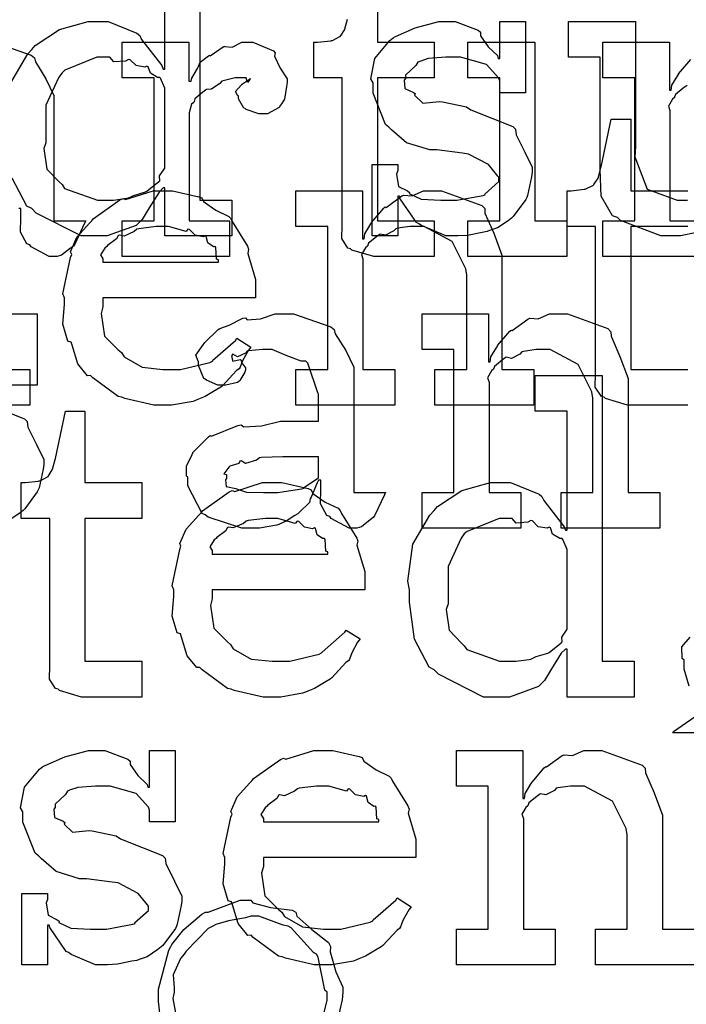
# Model space of a CAD drawing. Extents: x 0 to 8.5, y 0 to 11.
# Tile 41 of 256: x 1.711 to 1.97, y 3.046 to 3.429. Entities that reach past the tile are written whole.
import ezdxf

# ---------------------------------------------------------------- set-up
doc = ezdxf.new("R2010")
doc.units = 0
doc.layers.get('0').update_dxf_attribs({"linetype": 'CONTINUOUS'})

msp = doc.modelspace()

# ---------------------------------------------------------------- linework, layer by layer
at = {"color": 0}
for points in [[(1.7806, 3.46957), (1.7806, 3.35846), (1.79297, 3.35846), (1.79297, 3.34457), (1.76693, 3.34457), (1.76693, 3.36322), (1.76628, 3.36322), (1.76471, 3.3616), (1.7609, 3.35553), (1.75819, 3.35097), (1.75717, 3.34999), (1.75581, 3.34864), (1.74457, 3.34457), (1.74089, 3.34457), (1.74089, 3.34457), (1.73449, 3.34457), (1.7169, 3.35346), (1.71528, 3.35519), (1.71332, 3.35613), (1.70757, 3.36708)], [(1.70703, 3.40403), (1.71365, 3.41531), (1.71528, 3.41704), (1.71658, 3.41863), (1.72601, 3.42481), (1.73714, 3.4279), (1.74089, 3.4279), (1.74496, 3.4279), (1.75613, 3.42339), (1.75717, 3.42247), (1.75786, 3.4209), (1.76579, 3.41075), (1.76628, 3.40944), (1.76693, 3.40944), (1.76693, 3.45568)], [(1.84956, 3.44764), (1.84956, 3.41986), (1.87169, 3.41986), (1.87169, 3.40597), (1.84956, 3.40597), (1.84956, 3.35042), (1.87169, 3.35042), (1.87169, 3.33653), (1.87071, 3.33653), (1.86849, 3.33653), (1.86778, 3.33653), (1.86654, 3.33653), (1.86372, 3.33653), (1.86279, 3.33653), (1.86139, 3.33653), (1.85818, 3.33653), (1.85715, 3.33653), (1.85568, 3.33653), (1.85238, 3.33653), (1.85129, 3.33653), (1.85129, 3.33653), (1.84825, 3.33653), (1.83968, 3.33908), (1.83914, 3.33957), (1.83811, 3.33985), (1.83572, 3.34353), (1.83589, 3.34874), (1.83589, 3.35042), (1.83589, 3.40597), (1.82482, 3.40597), (1.82482, 3.41986), (1.82633, 3.41986), (1.82633, 3.41986), (1.83143, 3.42042), (1.83176, 3.42051), (1.83208, 3.42057), (1.83501, 3.4221), (1.83524, 3.42225), (1.83524, 3.42225), (1.83686, 3.42481), (1.83697, 3.42507), (1.83697, 3.42507), (1.83794, 3.42882)], [(1.97368, 3.34586), (1.96733, 3.34457), (1.96528, 3.34457), (1.96528, 3.34457), (1.95969, 3.34457), (1.94401, 3.35053), (1.94293, 3.35172), (1.94092, 3.35238), (1.93658, 3.36003), (1.93619, 3.37044), (1.93619, 3.37386), (1.93619, 3.41401), (1.92383, 3.41401), (1.92383, 3.4279), (1.94988, 3.4279), (1.94988, 3.37929), (1.9496, 3.37528), (1.95449, 3.36279), (1.96615, 3.35846), (1.97006, 3.35846)], [(1.70047, 3.41986), (1.71496, 3.41482), (1.71625, 3.41379), (1.71669, 3.41217), (1.72071, 3.40565), (1.72385, 3.39908), (1.72385, 3.39686), (1.72385, 3.35042), (1.73622, 3.35042), (1.73579, 3.3495), (1.73193, 3.34136), (1.73144, 3.34065), (1.73025, 3.33985), (1.72683, 3.33708), (1.72504, 3.33653), (1.7245, 3.33653), (1.722, 3.33653), (1.71506, 3.34033), (1.71451, 3.3411), (1.71332, 3.34147), (1.71089, 3.34608), (1.71104, 3.35178), (1.71104, 3.35368), (1.71104, 3.35519), (1.71018, 3.35519)], [(1.97564, 3.33653), (1.93722, 3.33653), (1.93722, 3.35042), (1.93722, 3.35042), (1.9496, 3.35042), (1.9496, 3.40597), (1.93722, 3.40597), (1.93722, 3.41986), (1.96306, 3.41986), (1.96306, 3.40121), (1.96371, 3.40121), (1.96371, 3.40121), (1.96397, 3.40315), (1.96636, 3.40696), (1.96674, 3.4075), (1.96664, 3.40756), (1.9714, 3.41314)], [(1.97, 3.403), (1.96957, 3.40272), (1.96847, 3.40196), (1.96539, 3.39947), (1.96511, 3.39865), (1.965, 3.39839), (1.96425, 3.39774), (1.96268, 3.39501), (1.96326, 3.39333), (1.96326, 3.39274), (1.96326, 3.35042), (1.97564, 3.35042)], [(1.97021, 3.27881), (1.96924, 3.27881), (1.96701, 3.27881), (1.96631, 3.27881), (1.96506, 3.27881), (1.96224, 3.27881), (1.96132, 3.27881), (1.9599, 3.27881), (1.95671, 3.27881), (1.95568, 3.27881), (1.95421, 3.27881), (1.9509, 3.27881), (1.94982, 3.27881), (1.94982, 3.27881), (1.94678, 3.27881), (1.93821, 3.28136), (1.93767, 3.28185), (1.93664, 3.28213), (1.93425, 3.28581), (1.9344, 3.29101), (1.9344, 3.29269), (1.9344, 3.34825), (1.92333, 3.34825), (1.92333, 3.36214), (1.92486, 3.36214), (1.92486, 3.36214), (1.92996, 3.36268), (1.93028, 3.36279), (1.93061, 3.36285), (1.93354, 3.36436), (1.93375, 3.36453), (1.93375, 3.36453), (1.93539, 3.36708), (1.93549, 3.36735), (1.93549, 3.36735), (1.93647, 3.3711), (1.93658, 3.37147), (1.94049, 3.38992), (1.94808, 3.38992), (1.94808, 3.36214), (1.97021, 3.36214)], [(1.97021, 3.34825), (1.94808, 3.34825), (1.94808, 3.29269), (1.97021, 3.29269)], [(1.70736, 3.31429), (1.71733, 3.31429), (1.71733, 3.28651), (1.70736, 3.28651)], [(1.69601, 3.27994), (1.71235, 3.27344), (1.71343, 3.2724), (1.71365, 3.27029), (1.71701, 3.26351), (1.71994, 3.25765), (1.71994, 3.25569), (1.71967, 3.25396), (1.7181, 3.24669), (1.71778, 3.24593), (1.71739, 3.24511), (1.71257, 3.2385), (1.71192, 3.2379), (1.71061, 3.23687), (1.70643, 3.2341)], [(1.97071, 3.16965), (1.96875, 3.17622), (1.96875, 3.17839), (1.96875, 3.17969), (1.96799, 3.18039), (1.96793, 3.18485), (1.97108, 3.18858)], [(1.97265, 3.15147), (1.96442, 3.15147), (1.96442, 3.15147), (1.96468, 3.15201), (1.9731, 3.15782)], [(1.97271, 3.06131), (1.93431, 3.06131), (1.93431, 3.07519), (1.94667, 3.07519), (1.94667, 3.11187), (1.94624, 3.11431), (1.94097, 3.12494), (1.93007, 3.13075), (1.92649, 3.13075), (1.92464, 3.13075), (1.91971, 3.13004), (1.91911, 3.12989), (1.91835, 3.12901), (1.91504, 3.12733), (1.91303, 3.12776), (1.9126, 3.1275), (1.91151, 3.12674), (1.90842, 3.12424), (1.90815, 3.12343), (1.90804, 3.12315), (1.90728, 3.1225), (1.90571, 3.11979), (1.90631, 3.11811), (1.90631, 3.11751), (1.90631, 3.07519), (1.91868, 3.07519), (1.91868, 3.06131), (1.88026, 3.06131), (1.88026, 3.07519), (1.88026, 3.07519), (1.89264, 3.07519), (1.89264, 3.13075), (1.88026, 3.13075), (1.88026, 3.14464), (1.90608, 3.14464), (1.90608, 3.12597), (1.90674, 3.12597), (1.90674, 3.12597), (1.90701, 3.12793), (1.9094, 3.13172), (1.90978, 3.13226), (1.90967, 3.13232), (1.91444, 3.13792), (1.91499, 3.13835), (1.91536, 3.13818), (1.92144, 3.14264), (1.92215, 3.1429), (1.92215, 3.1429), (1.9254, 3.14268), (1.92979, 3.14464), (1.93126, 3.14464), (1.93685, 3.14464), (1.95247, 3.13889), (1.95361, 3.13769), (1.95372, 3.13596), (1.95714, 3.1281), (1.96035, 3.11951), (1.96035, 3.11664), (1.96035, 3.07519), (1.97271, 3.07519)], [(1.76574, 3.03586), (1.76454, 3.04699), (1.76454, 3.05067), (1.76449, 3.05181), (1.7685, 3.06706), (1.76932, 3.06847), (1.76964, 3.06917), (1.77436, 3.07497), (1.78131, 3.08094), (1.78276, 3.08171), (1.78381, 3.08182), (1.79617, 3.08649), (1.80035, 3.08649), (1.80035, 3.08649), (1.80111, 3.08539), (1.80806, 3.08361), (1.81646, 3.08251), (1.81793, 3.08171), (1.81831, 3.08024), (1.82406, 3.07503), (1.83057, 3.06993), (1.83137, 3.06847), (1.83117, 3.06629), (1.83344, 3.0586), (1.83615, 3.05268), (1.83615, 3.05067), (1.83589, 3.04775), (1.83311, 3.03608)], [(1.82764, 3.03771), (1.83008, 3.04747), (1.83008, 3.05067), (1.82915, 3.05149), (1.82661, 3.06424), (1.82596, 3.06543), (1.82476, 3.06614), (1.81608, 3.07568), (1.81489, 3.07628), (1.81293, 3.07667), (1.8035, 3.08018), (1.80035, 3.08018), (1.80035, 3.08018), (1.79833, 3.07958), (1.79172, 3.07835), (1.78678, 3.07693), (1.7856, 3.07628), (1.78375, 3.07542), (1.77518, 3.06662), (1.77453, 3.06543), (1.77306, 3.06381), (1.77024, 3.0574), (1.77061, 3.05236), (1.77061, 3.05067), (1.77001, 3.04818), (1.77192, 3.03851)]]:
    msp.add_lwpolyline(points, dxfattribs=at)
for points in [[(1.87961, 3.34457), (1.87614, 3.34457), (1.86669, 3.34858), (1.86572, 3.34933), (1.86475, 3.34978), (1.85846, 3.359), (1.85813, 3.35997), (1.85747, 3.35997), (1.85747, 3.34457), (1.8475, 3.34457), (1.8475, 3.37235), (1.85747, 3.37235), (1.85747, 3.36996), (1.85704, 3.3686), (1.85781, 3.36382), (1.86128, 3.36203), (1.86203, 3.36149), (1.86193, 3.36106), (1.86664, 3.35883), (1.87424, 3.35846), (1.87679, 3.35846), (1.88049, 3.35846), (1.89068, 3.36029), (1.89154, 3.36062), (1.89139, 3.36083), (1.89675, 3.36572), (1.89675, 3.36735), (1.89643, 3.36783), (1.89274, 3.37229), (1.88499, 3.37636), (1.88265, 3.37668), (1.87267, 3.37799), (1.86996, 3.37799), (1.86083, 3.38081), (1.85504, 3.38585), (1.854, 3.38687), (1.85275, 3.38792), (1.84793, 3.40001), (1.84793, 3.40403), (1.84706, 3.4056), (1.84858, 3.41357), (1.85444, 3.42057), (1.85574, 3.4216), (1.85667, 3.42204), (1.86426, 3.4254), (1.87349, 3.4279), (1.87657, 3.4279), (1.87983, 3.4279), (1.88872, 3.42449), (1.8896, 3.42378), (1.8896, 3.42236), (1.89258, 3.41808), (1.89621, 3.41465), (1.89654, 3.41357), (1.89719, 3.41357), (1.89719, 3.4279), (1.90717, 3.4279), (1.90717, 3.40013), (1.89719, 3.40013), (1.89719, 3.40468), (1.89681, 3.40588), (1.89199, 3.41114), (1.88189, 3.41401), (1.87853, 3.41401), (1.87619, 3.41401), (1.86931, 3.41351), (1.86604, 3.41237), (1.86529, 3.41206), (1.86447, 3.41075), (1.86051, 3.40701), (1.86051, 3.40576), (1.86003, 3.40511), (1.86025, 3.40186), (1.86356, 3.40033), (1.86421, 3.3999), (1.86399, 3.39925), (1.86719, 3.39615), (1.87369, 3.39681), (1.87483, 3.39665), (1.88417, 3.39469), (1.88585, 3.39356), (1.90218, 3.38704), (1.90326, 3.38601), (1.90349, 3.3839), (1.90685, 3.37711), (1.90978, 3.37125), (1.90978, 3.36931), (1.9095, 3.36757), (1.90793, 3.36029), (1.90761, 3.35954), (1.90722, 3.35872), (1.9024, 3.35211), (1.90175, 3.35151), (1.90044, 3.35047), (1.89626, 3.34771), (1.89312, 3.34663), (1.89219, 3.34631), (1.89031, 3.34592), (1.88465, 3.34478), (1.88086, 3.34457), (1.87961, 3.34457)], [(1.75043, 3.35042), (1.76281, 3.35042), (1.76281, 3.40597), (1.75043, 3.40597), (1.75043, 3.41986), (1.77626, 3.41986), (1.77626, 3.40468), (1.77713, 3.40468), (1.77713, 3.40468), (1.77746, 3.40588), (1.77962, 3.40967), (1.77994, 3.4101), (1.77994, 3.4101), (1.78065, 3.41211), (1.78386, 3.41456), (1.78429, 3.41488), (1.78456, 3.41461), (1.78961, 3.41812), (1.79015, 3.41835), (1.79015, 3.41824), (1.79308, 3.41797), (1.79688, 3.41986), (1.79818, 3.41986), (1.80111, 3.41986), (1.80914, 3.41644), (1.8099, 3.41575), (1.80963, 3.41439), (1.81174, 3.40972), (1.81446, 3.40565), (1.81446, 3.40424), (1.81424, 3.40261), (1.81342, 3.39768), (1.81228, 3.39589), (1.81185, 3.39535), (1.81142, 3.39453), (1.80686, 3.39208), (1.80533, 3.39208), (1.80354, 3.39208), (1.79861, 3.39372), (1.79818, 3.39404), (1.79769, 3.39421), (1.79557, 3.39785), (1.79557, 3.39903), (1.79531, 3.39903), (1.79443, 3.40067), (1.79665, 3.40315), (1.79688, 3.40338), (1.79682, 3.40338), (1.79676, 3.40338), (1.79981, 3.40549), (1.80012, 3.40554), (1.80012, 3.40576), (1.80003, 3.40539), (1.79904, 3.40424), (1.79856, 3.40597), (1.79839, 3.40597), (1.79779, 3.40597), (1.79644, 3.40597), (1.79601, 3.40597), (1.79428, 3.40597), (1.78961, 3.40489), (1.78907, 3.40468), (1.78831, 3.40375), (1.78504, 3.40158), (1.78315, 3.40153), (1.78276, 3.40121), (1.78168, 3.40044), (1.7786, 3.39789), (1.77838, 3.39675), (1.77821, 3.39643), (1.77729, 3.39572), (1.77647, 3.39236), (1.77647, 3.39122), (1.77647, 3.35042), (1.7921, 3.35042), (1.7921, 3.33653), (1.75043, 3.33653), (1.75043, 3.35042)], [(1.88476, 3.35042), (1.89714, 3.35042), (1.89714, 3.40597), (1.88476, 3.40597), (1.88476, 3.41986), (1.91081, 3.41986), (1.91081, 3.35042), (1.92318, 3.35042), (1.92318, 3.33653), (1.88476, 3.33653), (1.88476, 3.35042)], [(1.74501, 3.35846), (1.74696, 3.35846), (1.75217, 3.35921), (1.75282, 3.35932), (1.75282, 3.35932), (1.75493, 3.36029), (1.75944, 3.36165), (1.75999, 3.36193), (1.75999, 3.36193), (1.76465, 3.36567), (1.76497, 3.36604), (1.76497, 3.36604), (1.76492, 3.36789), (1.76693, 3.37093), (1.76693, 3.3719), (1.76693, 3.40056), (1.76693, 3.40196), (1.76531, 3.40582), (1.76497, 3.40619), (1.76411, 3.40614), (1.76133, 3.40782), (1.76053, 3.41026), (1.75999, 3.41054), (1.75917, 3.41015), (1.75575, 3.41075), (1.75347, 3.41303), (1.75282, 3.41314), (1.75162, 3.41254), (1.74718, 3.41217), (1.74556, 3.41401), (1.74501, 3.41401), (1.7405, 3.41401), (1.72808, 3.40896), (1.727, 3.40793), (1.72581, 3.40631), (1.72071, 3.39535), (1.72071, 3.39165), (1.72071, 3.38081), (1.71994, 3.37853), (1.72108, 3.37056), (1.72592, 3.36556), (1.727, 3.36453), (1.72792, 3.36301), (1.74072, 3.35846), (1.74501, 3.35846)], [(1.67611, 3.29269), (1.68847, 3.29269), (1.68847, 3.34825), (1.67611, 3.34825), (1.67611, 3.36214), (1.70215, 3.36214), (1.70215, 3.29269), (1.71451, 3.29269), (1.71451, 3.27881), (1.67611, 3.27881), (1.67611, 3.29269)], [(1.76676, 3.27881), (1.76264, 3.27881), (1.75146, 3.28136), (1.75028, 3.28185), (1.74886, 3.28213), (1.73893, 3.28944), (1.73812, 3.29031), (1.73693, 3.29025), (1.73318, 3.29486), (1.73096, 3.30208), (1.73053, 3.30333), (1.72928, 3.30371), (1.72726, 3.31022), (1.72792, 3.31793), (1.72792, 3.32047), (1.72726, 3.32206), (1.73025, 3.33615), (1.73074, 3.3374), (1.73031, 3.33843), (1.73275, 3.34407), (1.73768, 3.34956), (1.73856, 3.35042), (1.73904, 3.35118), (1.74951, 3.35861), (1.75071, 3.3591), (1.75168, 3.35872), (1.76247, 3.36214), (1.76611, 3.36214), (1.76992, 3.36214), (1.78017, 3.35981), (1.78131, 3.35932), (1.78196, 3.35796), (1.78678, 3.35454), (1.79183, 3.35215), (1.79258, 3.35129), (1.79308, 3.35021), (1.7991, 3.34056), (1.79953, 3.33936), (1.79915, 3.33778), (1.80214, 3.32758), (1.80214, 3.32417), (1.80214, 3.32047), (1.74289, 3.32047), (1.74289, 3.317), (1.74219, 3.3144), (1.74354, 3.30561), (1.74886, 3.30029), (1.75006, 3.29921), (1.75108, 3.29758), (1.75808, 3.29351), (1.76622, 3.29269), (1.76893, 3.29269), (1.77306, 3.29269), (1.7844, 3.29542), (1.78543, 3.29596), (1.78564, 3.29628), (1.79438, 3.30399), (1.79497, 3.30485), (1.8004, 3.30138), (1.79943, 3.30018), (1.79715, 3.29601), (1.79628, 3.29357), (1.79585, 3.29292), (1.79486, 3.29221), (1.78939, 3.28629), (1.78868, 3.28575), (1.78717, 3.28483), (1.78261, 3.28213), (1.78, 3.28108), (1.77914, 3.28076), (1.77794, 3.28028), (1.76953, 3.27881), (1.76676, 3.27881)], [(1.81793, 3.29269), (1.83029, 3.29269), (1.83029, 3.34825), (1.81793, 3.34825), (1.81793, 3.36214), (1.84375, 3.36214), (1.84375, 3.34347), (1.8444, 3.34347), (1.8444, 3.34347), (1.84467, 3.34543), (1.84706, 3.34924), (1.84744, 3.34978), (1.84733, 3.34983), (1.85211, 3.35542), (1.85265, 3.35585), (1.85303, 3.35568), (1.8591, 3.36014), (1.85981, 3.3604), (1.85981, 3.3604), (1.86307, 3.36019), (1.86746, 3.36214), (1.86893, 3.36214), (1.87451, 3.36214), (1.89014, 3.35639), (1.89128, 3.35519), (1.89139, 3.35346), (1.89481, 3.3456), (1.898, 3.33703), (1.898, 3.33415), (1.898, 3.29269), (1.91037, 3.29269), (1.91037, 3.27881), (1.87196, 3.27881), (1.87196, 3.29269), (1.88433, 3.29269), (1.88433, 3.32937), (1.8839, 3.33182), (1.87864, 3.34244), (1.86774, 3.34825), (1.86415, 3.34825), (1.86231, 3.34825), (1.85736, 3.34754), (1.85678, 3.34739), (1.85601, 3.34651), (1.85271, 3.34483), (1.85069, 3.34526), (1.85026, 3.345), (1.84918, 3.34424), (1.84608, 3.34174), (1.84581, 3.34093), (1.84571, 3.34065), (1.84494, 3.34), (1.84338, 3.33729), (1.84397, 3.33561), (1.84397, 3.33501), (1.84397, 3.29269), (1.85633, 3.29269), (1.85633, 3.27881), (1.81793, 3.27881), (1.81793, 3.29269)], [(1.74289, 3.33436), (1.78782, 3.33436), (1.78782, 3.33524), (1.78706, 3.3355), (1.78674, 3.34006), (1.78651, 3.34044), (1.78581, 3.34039), (1.78364, 3.3419), (1.78304, 3.34429), (1.78261, 3.34457), (1.7819, 3.34418), (1.77875, 3.34483), (1.77653, 3.34706), (1.77587, 3.34717), (1.77518, 3.34631), (1.76833, 3.34825), (1.76611, 3.34825), (1.76361, 3.34825), (1.75683, 3.34739), (1.75613, 3.34717), (1.75504, 3.34631), (1.75108, 3.34451), (1.74918, 3.34483), (1.74875, 3.34457), (1.74821, 3.34343), (1.74462, 3.34088), (1.74442, 3.34044), (1.74365, 3.33985), (1.74197, 3.33718), (1.74289, 3.33572), (1.74289, 3.33524), (1.74289, 3.33436)], [(1.80154, 3.23096), (1.79682, 3.23096), (1.78381, 3.23529), (1.78267, 3.23617), (1.78142, 3.23665), (1.77593, 3.2474), (1.77593, 3.25092), (1.77539, 3.25119), (1.77533, 3.2551), (1.77756, 3.2596), (1.77789, 3.26025), (1.77778, 3.26036), (1.78386, 3.26654), (1.78461, 3.26699), (1.7851, 3.26676), (1.79531, 3.27089), (1.79656, 3.27111), (1.79769, 3.27035), (1.80453, 3.27072), (1.81185, 3.27262), (1.81435, 3.27262), (1.82671, 3.27262), (1.82671, 3.28304), (1.82639, 3.28358), (1.82254, 3.29514), (1.82172, 3.29585), (1.81988, 3.29585), (1.81407, 3.29812), (1.80871, 3.3004), (1.80697, 3.3004), (1.80496, 3.3004), (1.79953, 3.29986), (1.79893, 3.29975), (1.79829, 3.29899), (1.79514, 3.29758), (1.7934, 3.29861), (1.79308, 3.29844), (1.79308, 3.29824), (1.79281, 3.2979), (1.79335, 3.29596), (1.79622, 3.2965), (1.79656, 3.29628), (1.79671, 3.29536), (1.79829, 3.29329), (1.79829, 3.29258), (1.79801, 3.29161), (1.79611, 3.28836), (1.79568, 3.28803), (1.79525, 3.28765), (1.79069, 3.28651), (1.78917, 3.28651), (1.78754, 3.28651), (1.7831, 3.28851), (1.78267, 3.2889), (1.78213, 3.28911), (1.78006, 3.29417), (1.78006, 3.29585), (1.77989, 3.29585), (1.77903, 3.29829), (1.78185, 3.30225), (1.78222, 3.30279), (1.7825, 3.30317), (1.78765, 3.30821), (1.78831, 3.30865), (1.78831, 3.3086), (1.79199, 3.30994), (1.79731, 3.31256), (1.79829, 3.31278), (1.79899, 3.31201), (1.80419, 3.31239), (1.80985, 3.31429), (1.81174, 3.31429), (1.817, 3.31429), (1.83149, 3.30925), (1.83279, 3.30821), (1.83322, 3.30658), (1.83724, 3.30007), (1.84039, 3.29351), (1.84039, 3.29129), (1.84039, 3.24485), (1.85275, 3.24485), (1.85232, 3.24393), (1.84847, 3.23579), (1.84799, 3.23508), (1.84679, 3.23426), (1.84338, 3.2315), (1.84158, 3.23096), (1.84104, 3.23096), (1.83854, 3.23096), (1.8316, 3.23475), (1.83106, 3.23551), (1.82986, 3.23589), (1.82742, 3.2405), (1.82758, 3.24621), (1.82758, 3.2481), (1.82758, 3.24963), (1.82671, 3.24963), (1.82617, 3.24864), (1.82379, 3.24306), (1.82346, 3.24246), (1.82314, 3.241), (1.81917, 3.23703), (1.81868, 3.2366), (1.81754, 3.23589), (1.81413, 3.23367), (1.81201, 3.23275), (1.81131, 3.23247), (1.81044, 3.2321), (1.80376, 3.23096), (1.80154, 3.23096)], [(1.86692, 3.24485), (1.87929, 3.24485), (1.87929, 3.3004), (1.86692, 3.3004), (1.86692, 3.31429), (1.89274, 3.31429), (1.89274, 3.29563), (1.89339, 3.29563), (1.89339, 3.29563), (1.89367, 3.29758), (1.89606, 3.30138), (1.89643, 3.30192), (1.89632, 3.30197), (1.9011, 3.30757), (1.90164, 3.308), (1.90201, 3.30783), (1.9081, 3.31228), (1.90881, 3.31256), (1.90881, 3.31256), (1.91206, 3.31233), (1.91644, 3.31429), (1.91792, 3.31429), (1.9235, 3.31429), (1.93913, 3.30854), (1.94026, 3.30735), (1.94038, 3.30561), (1.94379, 3.29775), (1.947, 3.28917), (1.947, 3.28629), (1.947, 3.24485), (1.95936, 3.24485), (1.95936, 3.23096), (1.92096, 3.23096), (1.92096, 3.24485), (1.93332, 3.24485), (1.93332, 3.28153), (1.93289, 3.28396), (1.92763, 3.2946), (1.91672, 3.3004), (1.91314, 3.3004), (1.91129, 3.3004), (1.90636, 3.29969), (1.90576, 3.29953), (1.905, 3.29867), (1.90169, 3.29699), (1.89968, 3.29742), (1.89925, 3.29715), (1.89817, 3.29639), (1.89507, 3.29389), (1.89481, 3.29308), (1.89469, 3.29281), (1.89393, 3.29215), (1.89236, 3.28944), (1.89296, 3.28776), (1.89296, 3.28717), (1.89296, 3.24485), (1.90533, 3.24485), (1.90533, 3.23096), (1.86692, 3.23096), (1.86692, 3.24485)], [(1.89725, 3.16536), (1.89085, 3.16536), (1.87326, 3.17426), (1.87164, 3.176), (1.86968, 3.17692), (1.86393, 3.18787), (1.86208, 3.20226), (1.86208, 3.20703), (1.86139, 3.21039), (1.86339, 3.22483), (1.87001, 3.23611), (1.87164, 3.23785), (1.87294, 3.23942), (1.88238, 3.24561), (1.8935, 3.24869), (1.89725, 3.24869), (1.90132, 3.24869), (1.91249, 3.24419), (1.91351, 3.24328), (1.91422, 3.24169), (1.92215, 3.23156), (1.92264, 3.23025), (1.92329, 3.23025), (1.92329, 3.27647), (1.91092, 3.27647), (1.91092, 3.29036), (1.93696, 3.29036), (1.93696, 3.17925), (1.94933, 3.17925), (1.94933, 3.16536), (1.92329, 3.16536), (1.92329, 3.18403), (1.92264, 3.18403), (1.92106, 3.1824), (1.91726, 3.17632), (1.91456, 3.17176), (1.91351, 3.17079), (1.91217, 3.16943), (1.90093, 3.16536), (1.89725, 3.16536)], [(1.73763, 3.16536), (1.7346, 3.16536), (1.72601, 3.16792), (1.72547, 3.1684), (1.72444, 3.16868), (1.72206, 3.17236), (1.72222, 3.17757), (1.72222, 3.17925), (1.72222, 3.23481), (1.71115, 3.23481), (1.71115, 3.24869), (1.71268, 3.24869), (1.71268, 3.24869), (1.71778, 3.24924), (1.7181, 3.24935), (1.71843, 3.2494), (1.72136, 3.25092), (1.72157, 3.25108), (1.72157, 3.25108), (1.72319, 3.25364), (1.72331, 3.2539), (1.72331, 3.2539), (1.72428, 3.25765), (1.72439, 3.25803), (1.72831, 3.27647), (1.73589, 3.27647), (1.73589, 3.24869), (1.75803, 3.24869), (1.75803, 3.23481), (1.73589, 3.23481), (1.73589, 3.17925), (1.75803, 3.17925), (1.75803, 3.16536), (1.75706, 3.16536), (1.75483, 3.16536), (1.75412, 3.16536), (1.75288, 3.16536), (1.75006, 3.16536), (1.74914, 3.16536), (1.74772, 3.16536), (1.74451, 3.16536), (1.74349, 3.16536), (1.74203, 3.16536), (1.73872, 3.16536), (1.73763, 3.16536)], [(1.8074, 3.24485), (1.81082, 3.24485), (1.8201, 3.24631), (1.82107, 3.24658), (1.82101, 3.24675), (1.82671, 3.25054), (1.82671, 3.25179), (1.82671, 3.25874), (1.81586, 3.25874), (1.81282, 3.25874), (1.80453, 3.2584), (1.80371, 3.25831), (1.80263, 3.25743), (1.79833, 3.25608), (1.79656, 3.25717), (1.79611, 3.257), (1.79574, 3.25618), (1.79221, 3.25504), (1.79199, 3.25483), (1.79139, 3.25424), (1.78982, 3.25217), (1.7909, 3.2519), (1.7909, 3.25179), (1.7909, 3.25028), (1.79053, 3.24983), (1.79081, 3.24724), (1.79449, 3.24642), (1.79525, 3.24615), (1.79525, 3.24615), (1.79872, 3.24501), (1.80524, 3.24485), (1.8074, 3.24485)], [(1.80925, 3.16536), (1.80512, 3.16536), (1.79394, 3.16792), (1.79275, 3.1684), (1.79135, 3.16868), (1.78142, 3.176), (1.7806, 3.17686), (1.7794, 3.17681), (1.77567, 3.18143), (1.77344, 3.18864), (1.773, 3.18989), (1.77175, 3.19026), (1.76975, 3.19678), (1.7704, 3.20449), (1.7704, 3.20703), (1.76975, 3.20861), (1.77274, 3.22271), (1.77322, 3.22396), (1.77279, 3.22499), (1.77522, 3.23062), (1.78017, 3.23611), (1.78103, 3.23699), (1.78153, 3.23774), (1.79199, 3.24517), (1.79318, 3.24567), (1.79417, 3.24528), (1.80496, 3.24869), (1.8086, 3.24869), (1.81239, 3.24869), (1.82264, 3.24636), (1.82379, 3.24588), (1.82443, 3.24451), (1.82926, 3.2411), (1.83431, 3.23872), (1.83507, 3.23785), (1.83556, 3.23676), (1.84158, 3.22711), (1.84201, 3.22592), (1.84164, 3.22433), (1.84463, 3.21414), (1.84463, 3.21072), (1.84463, 3.20703), (1.78537, 3.20703), (1.78537, 3.20356), (1.78467, 3.20096), (1.78603, 3.19217), (1.79135, 3.18685), (1.79254, 3.18576), (1.79357, 3.18414), (1.80057, 3.18007), (1.80871, 3.17925), (1.81142, 3.17925), (1.81554, 3.17925), (1.82688, 3.18197), (1.8279, 3.18251), (1.82813, 3.18283), (1.83686, 3.19054), (1.83746, 3.1914), (1.84289, 3.18793), (1.8419, 3.18674), (1.83963, 3.18257), (1.83876, 3.18012), (1.83832, 3.17947), (1.83735, 3.17876), (1.83188, 3.17285), (1.83117, 3.17231), (1.82964, 3.17139), (1.82508, 3.16868), (1.82249, 3.16764), (1.82161, 3.16732), (1.82042, 3.16683), (1.81201, 3.16536), (1.80925, 3.16536)], [(1.78537, 3.22092), (1.83029, 3.22092), (1.83029, 3.22179), (1.82954, 3.22206), (1.82921, 3.22661), (1.829, 3.227), (1.82829, 3.22694), (1.82611, 3.22846), (1.82553, 3.23085), (1.82508, 3.23113), (1.82437, 3.23074), (1.82124, 3.23139), (1.81901, 3.23361), (1.81836, 3.23372), (1.81765, 3.23286), (1.81082, 3.23481), (1.8086, 3.23481), (1.8061, 3.23481), (1.79932, 3.23394), (1.79861, 3.23372), (1.79753, 3.23286), (1.79357, 3.23107), (1.79167, 3.23139), (1.79124, 3.23113), (1.79069, 3.22999), (1.78711, 3.22743), (1.78689, 3.227), (1.78614, 3.2264), (1.78444, 3.22374), (1.78537, 3.22228), (1.78537, 3.22179), (1.78537, 3.22092)], [(1.90136, 3.17925), (1.90332, 3.17925), (1.90853, 3.18001), (1.90918, 3.18012), (1.90918, 3.18012), (1.91129, 3.1811), (1.91581, 3.18246), (1.91635, 3.18272), (1.91635, 3.18272), (1.92101, 3.18647), (1.92133, 3.18685), (1.92133, 3.18685), (1.92128, 3.18869), (1.92329, 3.19174), (1.92329, 3.19271), (1.92329, 3.22136), (1.92329, 3.22276), (1.92165, 3.22661), (1.92133, 3.227), (1.92046, 3.22694), (1.91769, 3.22863), (1.91689, 3.23107), (1.91635, 3.23133), (1.91553, 3.23096), (1.91211, 3.23156), (1.90983, 3.23383), (1.90918, 3.23394), (1.90799, 3.23335), (1.90354, 3.23296), (1.90192, 3.23481), (1.90136, 3.23481), (1.89686, 3.23481), (1.88444, 3.22976), (1.88336, 3.22874), (1.88217, 3.22711), (1.87706, 3.21615), (1.87706, 3.21246), (1.87706, 3.20161), (1.87631, 3.19933), (1.87744, 3.19135), (1.88226, 3.18636), (1.88336, 3.18533), (1.88428, 3.18381), (1.89708, 3.17925), (1.90136, 3.17925)], [(1.74343, 3.06131), (1.73996, 3.06131), (1.73053, 3.06532), (1.72954, 3.06608), (1.72857, 3.06651), (1.72228, 3.07574), (1.72194, 3.07671), (1.72131, 3.07671), (1.72131, 3.06131), (1.71132, 3.06131), (1.71132, 3.08908), (1.72131, 3.08908), (1.72131, 3.08669), (1.72086, 3.08535), (1.72163, 3.08057), (1.7251, 3.07878), (1.72586, 3.07824), (1.72575, 3.07781), (1.73047, 3.07557), (1.73807, 3.07519), (1.74061, 3.07519), (1.74431, 3.07519), (1.7545, 3.07704), (1.75538, 3.07736), (1.75521, 3.07758), (1.76058, 3.08247), (1.76058, 3.0841), (1.76025, 3.08458), (1.75657, 3.08903), (1.74881, 3.0931), (1.74647, 3.09343), (1.73649, 3.09472), (1.73378, 3.09472), (1.72467, 3.09754), (1.71886, 3.1026), (1.71783, 3.10363), (1.71658, 3.10465), (1.71175, 3.11675), (1.71175, 3.12076), (1.71089, 3.12235), (1.7124, 3.13032), (1.71826, 3.13732), (1.71957, 3.13835), (1.72049, 3.13878), (1.72808, 3.14214), (1.73731, 3.14464), (1.7404, 3.14464), (1.74365, 3.14464), (1.75256, 3.14122), (1.75342, 3.14051), (1.75342, 3.13911), (1.7564, 3.13482), (1.76004, 3.1314), (1.76036, 3.13032), (1.76101, 3.13032), (1.76101, 3.14464), (1.771, 3.14464), (1.771, 3.11686), (1.76101, 3.11686), (1.76101, 3.12142), (1.76064, 3.12261), (1.75581, 3.12788), (1.74571, 3.13075), (1.74235, 3.13075), (1.74001, 3.13075), (1.73313, 3.13026), (1.72988, 3.12912), (1.72911, 3.12879), (1.72831, 3.1275), (1.72433, 3.12375), (1.72433, 3.1225), (1.72385, 3.12185), (1.72407, 3.1186), (1.72738, 3.11708), (1.72803, 3.11664), (1.72781, 3.116), (1.73101, 3.1129), (1.73753, 3.11356), (1.73867, 3.11339), (1.74799, 3.11143), (1.74968, 3.11029), (1.766, 3.10379), (1.76708, 3.10275), (1.76731, 3.10064), (1.77067, 3.09386), (1.7736, 3.088), (1.7736, 3.08604), (1.77333, 3.08431), (1.77175, 3.07704), (1.77143, 3.07628), (1.77106, 3.07547), (1.76622, 3.06885), (1.76557, 3.06825), (1.76426, 3.06722), (1.7601, 3.06446), (1.75694, 3.06338), (1.75603, 3.06304), (1.75412, 3.06267), (1.74849, 3.06153), (1.74468, 3.06131), (1.74343, 3.06131)], [(1.8291, 3.06131), (1.82497, 3.06131), (1.81381, 3.06386), (1.81261, 3.06435), (1.81119, 3.06461), (1.80126, 3.07194), (1.80046, 3.07281), (1.79926, 3.07275), (1.79551, 3.07736), (1.79329, 3.08458), (1.79286, 3.08583), (1.79161, 3.08621), (1.78961, 3.09272), (1.79025, 3.10042), (1.79025, 3.10297), (1.78961, 3.10454), (1.79258, 3.11865), (1.79308, 3.1199), (1.79264, 3.12093), (1.79508, 3.12657), (1.80003, 3.13206), (1.80089, 3.13292), (1.80138, 3.13368), (1.81185, 3.14111), (1.81304, 3.1416), (1.81401, 3.14122), (1.82482, 3.14464), (1.82844, 3.14464), (1.83225, 3.14464), (1.8425, 3.14231), (1.84364, 3.14182), (1.84429, 3.14046), (1.84912, 3.13704), (1.85417, 3.13465), (1.85493, 3.13379), (1.85542, 3.13271), (1.86143, 3.12304), (1.86187, 3.12185), (1.86149, 3.12028), (1.86447, 3.11008), (1.86447, 3.10667), (1.86447, 3.10297), (1.80524, 3.10297), (1.80524, 3.0995), (1.80453, 3.0969), (1.80587, 3.08811), (1.81119, 3.08279), (1.81239, 3.08171), (1.81342, 3.08008), (1.82042, 3.07601), (1.82856, 3.07519), (1.83128, 3.07519), (1.83539, 3.07519), (1.84674, 3.0779), (1.84776, 3.07844), (1.84799, 3.07878), (1.85672, 3.08649), (1.85732, 3.08735), (1.86274, 3.08388), (1.86176, 3.08268), (1.85949, 3.0785), (1.85861, 3.07607), (1.85818, 3.07542), (1.85721, 3.07471), (1.85172, 3.06879), (1.85101, 3.06825), (1.8495, 3.06733), (1.84494, 3.06461), (1.84233, 3.06358), (1.84147, 3.06326), (1.84028, 3.06278), (1.83188, 3.06131), (1.8291, 3.06131)], [(1.80524, 3.11686), (1.85015, 3.11686), (1.85015, 3.11774), (1.84939, 3.118), (1.84907, 3.12256), (1.84885, 3.12294), (1.84814, 3.12289), (1.84597, 3.1244), (1.84538, 3.12679), (1.84494, 3.12706), (1.84424, 3.12668), (1.8411, 3.12733), (1.83886, 3.12956), (1.83822, 3.12967), (1.83751, 3.12879), (1.83068, 3.13075), (1.82844, 3.13075), (1.82596, 3.13075), (1.81917, 3.12989), (1.81847, 3.12967), (1.81739, 3.12879), (1.81342, 3.12701), (1.81153, 3.12733), (1.81108, 3.12706), (1.81054, 3.12592), (1.80697, 3.12337), (1.80675, 3.12294), (1.80599, 3.12235), (1.80431, 3.11968), (1.80524, 3.11822), (1.80524, 3.11774), (1.80524, 3.11686)]]:
    msp.add_lwpolyline(points, close=True, dxfattribs=at)

doc.saveas('drawing.dxf')
